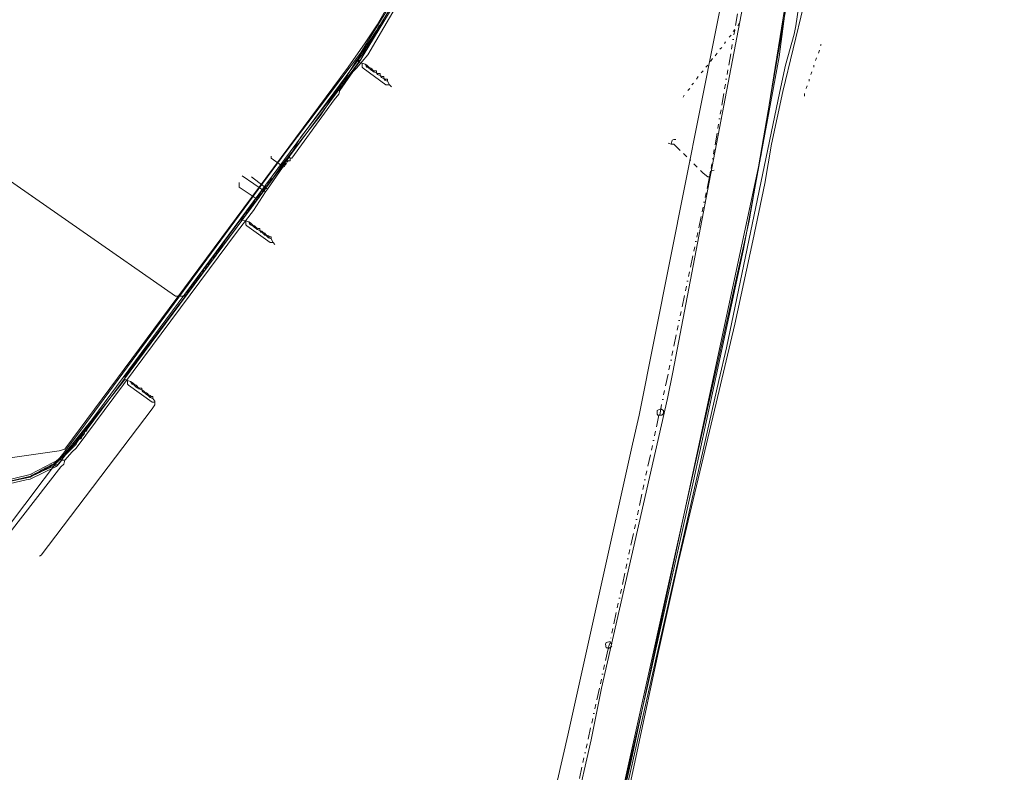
# Model space of a CAD drawing. Header units: metres. Extents: x 157984 to 159055, y 577129 to 578276.
# Tile 59 of 70: x 158432 to 158642, y 577849 to 578009. Entities that reach past the tile are written whole.
import ezdxf
from ezdxf.lldxf.tags import DXFTag

# ---------------------------------------------------------------- set-up
doc = ezdxf.new("R2010")
doc.units = ezdxf.units.M
doc.linetypes.add('RI-OVERIG', pattern=[17, 5, -2, 2, -2, 0, -2, 2, -2])
for name, color, linetype, lineweight, true_color in [('B-OI-KL-DATA_KPN_0000546663_VECT_16O029485-G', 3, 'KL-DATA-N', 18, 0x00ff00), ('B-OI-KL-DATA_LIANDER_0000574962_VECT_16O029485-G', 3, 'KL-DATA-N', 18, 0x00ff00), ('B-OI-KL-DATA_ZIGGO BV_0000546674_VECT_16O029485-G', 3, 'KL-DATA-N', 18, 0x00ff00), ('B-OI-KL-ET_LS_LIANDER_0000574962_VECT_16O029485-G', 1, 'KL-LS-N', 18, 0xff0000), ('B-OI-KL-ET_MS_LIANDER_0000574962_VECT_16O029485-G', 7, 'KL-MS-N', 18, 0xa50000), ('B-OI-KL-GAS_HD_LIANDER_0000574962_VECT_16O029485-G', 30, 'KL-GAS-HD-N', 18, 0xff7f00), ('B-OI-KL-GAS_LD_LIANDER_0000574962_VECT_16O029485-G', 40, 'KL-GAS-LD-N', 18, 0xffbf00), ('B-OI-KL-OVERIG_WSFRYSLANWETTERS_0000586330_VECT_16O029485-G', 7, 'Continuous', 18, 0x000000), ('B-OI-KL-WATER_VITENS_0000552354_VECT_16O029485-G', 160, 'KL-WATER-N', 18, 0x003fff), ('B-OI-KL-WATER_WBGR_0000574983_VECT_16O029485-G', 160, 'KL-WATER-N', 18, 0x003fff), ('B-OI-RI-DRUK_VDBGEMHARLINGEN_0000590425_VECT_16O029485-G', 7, 'RI-PERS', 18, 0xa500a5), ('B-OI-RI-VRIJVERVAL_VDBGEMHARLINGEN_0000590425_VECT_16O029485-G', 7, 'RI-OVERIG', 18, 0xff7fff)]:
    doc.layers.add(name, color=color, linetype=linetype, lineweight=lineweight, true_color=true_color)
doc.styles.get("Standard").update_dxf_attribs({"font": 'romans.shx'})
tags = doc.linetypes.add('KL-DATA-N', pattern='A,4,-1,[101,NLCS.SHX,S=0.5,R=0,X=0,Y=0],-1,4,-1,["D",Standard,S=1,R=0,X=-0.25,Y=-0.5],-1.5', length=12.5).pattern_tags.tags
tags[18] = DXFTag(74, 10)
tags = doc.linetypes.add('KL-GAS-HD-N', pattern='A,4,-1,[69,NLCS.SHX,S=0.5,R=0,X=0,Y=0],-1,4,-1,["H",Standard,S=1,R=0,X=0,Y=-0.5],-2', length=13).pattern_tags.tags
tags[18] = DXFTag(74, 10)
tags = doc.linetypes.add('KL-GAS-LD-N', pattern='A,4,-1,[69,NLCS.SHX,S=0.5,R=0,X=0,Y=0],-1,4,-1,["L",Standard,S=1,R=0,X=0.25,Y=-0.5],-2', length=13).pattern_tags.tags
tags[18] = DXFTag(74, 10)
tags = doc.linetypes.add('KL-LS-N', pattern='A,4,-1,[103,NLCS.SHX,S=0.75,R=0,X=0,Y=0],-1,4,-1,["L",Standard,S=1,R=0,X=0,Y=-0.5],-2', length=13).pattern_tags.tags
tags[18] = DXFTag(74, 10)
tags = doc.linetypes.add('KL-MS-N', pattern='A,4,-1,[103,NLCS.SHX,S=0.75,R=0,X=0,Y=0],-1,4,-1,["M",Standard,S=1,R=0,X=0,Y=-0.5],-2', length=13).pattern_tags.tags
tags[18] = DXFTag(74, 10)
doc.linetypes.add('KL-WATER-N', pattern='A,7,-0.5,[168,NLCS.SHX,S=0.75,R=0,X=0.75,Y=0],-2', length=9.5)
tags = doc.linetypes.add('RI-PERS', pattern='A,7,-2,["P",Standard,S=1.8,R=0,X=-0.5,Y=-0.9],-2,7,-2,[102,NLCS.SHX,S=1,R=180,X=0,Y=0],-2', length=22).pattern_tags.tags
tags[6] = DXFTag(74, 10)

msp = doc.modelspace()

# ---------------------------------------------------------------- linework, layer by layer
at = {"layer": 'B-OI-KL-DATA_KPN_0000546663_VECT_16O029485-G', "flags": 128}
for points in [[(158500.1, 577994.1), (158502.9, 577998.1), (158503.7, 577998.9), (158506.1, 578001.7), (158514.1, 578015.5), (158515.1, 578017.5), (158519.7, 578029.1), (158522.5, 578040.7), (158527.1, 578069.1), (158528.3, 578077.5), (158537.5, 578142.3), (158544.9, 578187.7), (158556.3, 578248.9), (158556.3, 578249.7), (158556.1, 578249.7)], [(158595.5, 578014.9), (158593.7, 578001.3), (158592.9, 577996.7), (158586.1, 577960.3), (158584.9, 577954.7), (158575.5, 577910.9), (158565.7, 577867.1), (158557.1, 577830.1), (158548.9, 577793.3), (158544.1, 577770.7), (158541.3, 577758.7), (158530.9, 577714.1), (158529.9, 577707.5), (158528.9, 577702.9), (158527.9, 577698.3), (158527.7, 577697.3)], [(158500.1, 577994.1), (158499.5, 577994.1), (158499.1, 577993.7), (158491.7, 577984.1), (158489.3, 577979.9)], [(158500.1, 577994.1), (158499.9, 577993.3), (158498.9, 577992.1), (158489.9, 577979.7), (158489.5, 577979.7)], [(158488.1, 577978.1), (158487.9, 577977.7)], [(158488.3, 577978.5), (158488.1, 577978.1)], [(158488.1, 577978.1), (158488.3, 577977.9)], [(158488.5, 577978.7), (158488.3, 577978.5)], [(158488.3, 577978.5), (158488.5, 577978.3)], [(158488.5, 577978.3), (158488.3, 577977.9)], [(158488.7, 577979.1), (158488.5, 577978.7)], [(158488.5, 577978.7), (158488.7, 577978.5)], [(158488.7, 577978.5), (158488.5, 577978.3)], [(158488.9, 577979.3), (158488.7, 577979.1)], [(158488.7, 577979.1), (158488.9, 577978.9)], [(158488.9, 577978.9), (158488.7, 577978.5)], [(158489.3, 577979.9), (158488.9, 577979.3)], [(158488.9, 577979.3), (158489.1, 577979.1)], [(158489.1, 577979.1), (158488.9, 577978.9)], [(158489.5, 577979.7), (158489.5, 577979.1), (158489.1, 577979.1)], [(158489.3, 577979.9), (158489.5, 577979.7)], [(158487.9, 577977.7), (158484.7, 577973.1)], [(158488.3, 577977.9), (158487.9, 577977.7)], [(158484.3, 577972.5), (158479.3, 577975.9)], [(158484.7, 577973.1), (158481.3, 577975.7)], [(158484.3, 577972.5), (158481.7, 577968.5), (158478.3, 577964.1), (158443.9, 577917.9), (158443.1, 577917.1), (158441.5, 577915.3)], [(158484.7, 577973.1), (158484.3, 577972.5)], [(158441.5, 577915.3), (158440.9, 577915.3), (158440.5, 577914.9), (158439.9, 577914.1), (158439.5, 577913.9), (158434.1, 577911.3), (158433.3, 577911.1), (158428.7, 577910.1), (158426.9, 577910.1), (158422.7, 577910.7), (158422.3, 577910.9), (158417.5, 577914.5), (158416.5, 577914.5), (158416.3, 577914.3), (158411.1, 577908.5), (158411.1, 577907.1)], [(158441.5, 577915.3), (158441.3, 577914.5), (158440.7, 577913.9), (158414.1, 577879.7), (158412.1, 577878.7)]]:
    msp.add_lwpolyline(points, dxfattribs=at)
at = {"layer": 'B-OI-KL-DATA_LIANDER_0000574962_VECT_16O029485-G', "flags": 128}
msp.add_lwpolyline([(158640.5, 578275.3), (158640.7, 578274.7), (158640.3, 578272.9), (158639.1, 578268.3), (158638.5, 578264.9), (158636.3, 578251.5), (158633.9, 578239.1), (158620.7, 578171.5), (158618.3, 578151.9), (158617.5, 578146.7), (158616.1, 578139.3), (158616.1, 578132.1), (158615.9, 578129.3), (158613.5, 578114.3), (158608.9, 578096.9), (158598.1, 578029.3), (158594.7, 578009.1), (158587.3, 577966.3), (158540.3, 577754.5), (158516.7, 577645.5), (158512.5, 577620.1), (158512.7, 577619.7), (158514.3, 577587.5), (158514.3, 577583.7), (158514.1, 577583.7)], dxfattribs=at)
at = {"layer": 'B-OI-KL-DATA_ZIGGO BV_0000546674_VECT_16O029485-G', "flags": 128}
msp.add_lwpolyline([(158641.7, 578275.9), (158641.3, 578275.9), (158635.5, 578249.9), (158621.1, 578174.3), (158589.9, 577980.5), (158562.3, 577851.9), (158516.5, 577648.1), (158511.1, 577615.1)], dxfattribs=at)
at = {"layer": 'B-OI-KL-ET_LS_LIANDER_0000574962_VECT_16O029485-G', "flags": 128}
for points in [[(158508.3, 578007.5), (158507.9, 578006.9)], [(158508.5, 578007.9), (158508.3, 578007.5)], [(158508.3, 578007.5), (158508.5, 578007.3)], [(158508.7, 578008.1), (158508.5, 578007.9)], [(158508.5, 578007.9), (158508.7, 578007.7)], [(158508.7, 578007.7), (158508.5, 578007.3)], [(158508.9, 578008.5), (158508.7, 578008.1)], [(158508.7, 578008.1), (158508.9, 578007.9)], [(158508.9, 578007.9), (158508.7, 578007.7)], [(158509.1, 578008.7), (158508.9, 578008.5)], [(158508.9, 578008.5), (158509.1, 578008.3)], [(158509.1, 578008.3), (158508.9, 578007.9)], [(158509.5, 578009.1), (158509.1, 578008.7)], [(158509.1, 578008.7), (158509.3, 578008.7)], [(158509.3, 578008.7), (158509.1, 578008.3)], [(158509.5, 578009.1), (158509.3, 578008.7)], [(158509.5, 578009.3), (158509.5, 578009.1)], [(158507.9, 578006.9), (158503.9, 578000.7)], [(158508.1, 578006.7), (158504.5, 578000.5), (158504.1, 578000.5)], [(158507.9, 578006.9), (158508.1, 578006.7)], [(158508.5, 578007.3), (158508.1, 578006.7)], [(158503.7, 578000.5), (158501.7, 577997.3)], [(158504.1, 578000.1), (158501.9, 577997.1)], [(158503.9, 578000.7), (158503.7, 578000.5)], [(158503.7, 578000.5), (158504.1, 578000.3)], [(158503.9, 578000.7), (158504.1, 578000.5)], [(158504.1, 578000.5), (158504.1, 578000.3)], [(158504.1, 578000.3), (158504.1, 578000.1)], [(158504.1, 578000.1), (158504.9, 577999.9)], [(158504.9, 577999.9), (158504.9, 577999.1), (158505.1, 577998.9), (158509.9, 577995.3), (158510.7, 577995.3)], [(158504.9, 577999.9), (158505.5, 577999.7)], [(158505.5, 577999.7), (158505.9, 577999.5)], [(158505.5, 577999.7), (158505.7, 577999.3)], [(158505.9, 577999.5), (158505.7, 577999.3)], [(158505.7, 577999.3), (158505.9, 577999.1)], [(158505.9, 577999.5), (158506.1, 577999.3)], [(158506.1, 577999.3), (158505.9, 577999.1)], [(158505.9, 577999.1), (158506.3, 577998.9)], [(158506.1, 577999.3), (158506.3, 577999.1)], [(158506.3, 577999.1), (158506.7, 577998.9)], [(158506.3, 577999.1), (158506.3, 577998.9)], [(158501.5, 577997.1), (158501.3, 577996.7)], [(158501.7, 577997.3), (158501.5, 577997.1)], [(158501.5, 577997.1), (158501.7, 577996.9)], [(158501.7, 577997.3), (158501.9, 577997.1)], [(158501.9, 577997.1), (158501.7, 577996.9)], [(158506.3, 577998.9), (158506.5, 577998.7)], [(158506.7, 577998.9), (158506.5, 577998.7)], [(158506.5, 577998.7), (158506.7, 577998.5)], [(158506.7, 577998.9), (158506.9, 577998.7)], [(158506.9, 577998.7), (158506.7, 577998.5)], [(158506.7, 577998.5), (158507.1, 577998.3)], [(158506.9, 577998.7), (158507.1, 577998.5)], [(158507.1, 577998.5), (158507.5, 577998.3)], [(158507.1, 577998.5), (158507.1, 577998.3)], [(158507.1, 577998.3), (158507.3, 577998.1)], [(158507.5, 577998.3), (158507.3, 577998.1)], [(158507.3, 577998.1), (158507.9, 577997.9)], [(158507.5, 577998.3), (158507.9, 577998.3), (158507.9, 577997.9)], [(158507.9, 577997.9), (158508.3, 577997.7)], [(158507.9, 577997.9), (158508.1, 577997.5)], [(158508.3, 577997.7), (158508.1, 577997.5)], [(158508.1, 577997.5), (158508.7, 577997.3)], [(158508.3, 577997.7), (158508.7, 577997.7), (158508.7, 577997.3)], [(158508.7, 577997.3), (158509.1, 577997.1)], [(158508.7, 577997.3), (158508.9, 577996.9)], [(158509.1, 577997.1), (158508.9, 577996.9)], [(158509.1, 577997.1), (158509.5, 577997.1), (158509.5, 577996.7)], [(158403.3, 577995.3), (158403.3, 577994.3), (158403.9, 577992.9), (158465.1, 577950.3), (158466.9, 577950.3)], [(158500.5, 577995.5), (158495.9, 577988.7), (158493.1, 577985.1), (158487.7, 577978.1)], [(158500.7, 577995.9), (158500.5, 577995.5)], [(158500.9, 577995.7), (158500.5, 577995.5)], [(158500.9, 577996.1), (158500.7, 577995.9)], [(158500.7, 577995.9), (158500.9, 577995.7)], [(158501.1, 577996.5), (158500.9, 577996.1)], [(158500.9, 577996.1), (158501.1, 577996.1)], [(158501.1, 577996.1), (158500.9, 577995.7)], [(158501.3, 577996.7), (158501.1, 577996.5)], [(158501.1, 577996.5), (158501.3, 577996.3)], [(158501.3, 577996.3), (158501.1, 577996.1)], [(158501.3, 577996.7), (158501.5, 577996.5)], [(158501.5, 577996.5), (158501.3, 577996.3)], [(158501.7, 577996.9), (158501.5, 577996.5)], [(158508.9, 577996.9), (158509.5, 577996.7)], [(158509.5, 577996.7), (158509.9, 577996.5)], [(158509.5, 577996.7), (158509.7, 577996.3)], [(158509.9, 577996.5), (158509.7, 577996.3)], [(158509.7, 577996.3), (158510.3, 577996.1)], [(158509.9, 577996.5), (158510.3, 577996.5), (158510.3, 577996.1)], [(158510.3, 577996.1), (158510.7, 577995.3)], [(158510.7, 577995.3), (158511.1, 577994.9)], [(158487.7, 577978.1), (158485.5, 577979.7), (158485.5, 577980.1)], [(158487.7, 577978.1), (158485.9, 577975.5)], [(158482.3, 577971.1), (158478.7, 577973.5), (158478.7, 577974.5)], [(158484.7, 577973.9), (158484.3, 577973.7)], [(158484.7, 577973.9), (158484.5, 577973.5)], [(158484.9, 577974.5), (158484.7, 577974.1)], [(158485.1, 577974.3), (158484.7, 577974.1)], [(158484.7, 577974.1), (158484.7, 577973.9)], [(158485.3, 577974.7), (158484.9, 577974.5)], [(158484.9, 577974.5), (158485.1, 577974.3)], [(158485.3, 577974.7), (158485.1, 577974.3)], [(158485.5, 577975.3), (158485.3, 577974.9)], [(158485.7, 577975.1), (158485.3, 577974.9)], [(158485.3, 577974.9), (158485.3, 577974.7)], [(158485.9, 577975.5), (158485.5, 577975.3)], [(158485.5, 577975.3), (158485.7, 577975.1)], [(158485.9, 577975.5), (158485.7, 577975.1)], [(158482.9, 577971.9), (158482.7, 577971.5)], [(158483.1, 577972.1), (158482.9, 577971.9)], [(158482.9, 577971.9), (158483.1, 577971.7)], [(158483.3, 577972.3), (158483.1, 577972.1)], [(158483.1, 577972.1), (158483.3, 577971.9)], [(158483.3, 577971.9), (158483.1, 577971.7)], [(158483.5, 577972.7), (158483.3, 577972.3)], [(158483.3, 577972.3), (158483.5, 577972.1)], [(158483.5, 577972.1), (158483.3, 577971.9)], [(158483.7, 577972.9), (158483.5, 577972.7)], [(158483.5, 577972.7), (158483.7, 577972.5)], [(158483.7, 577972.5), (158483.5, 577972.1)], [(158483.9, 577973.1), (158483.7, 577972.9)], [(158483.7, 577972.9), (158483.9, 577972.7)], [(158483.9, 577972.7), (158483.7, 577972.5)], [(158484.1, 577973.5), (158483.9, 577973.1)], [(158483.9, 577973.1), (158484.1, 577973.1)], [(158484.1, 577973.1), (158483.9, 577972.7)], [(158484.3, 577973.7), (158484.1, 577973.5)], [(158484.1, 577973.5), (158484.3, 577973.3)], [(158484.3, 577973.3), (158484.1, 577973.1)], [(158484.3, 577973.7), (158484.5, 577973.5)], [(158484.5, 577973.5), (158484.3, 577973.3)], [(158481.3, 577969.7), (158480.7, 577968.9)], [(158481.5, 577969.9), (158481.3, 577969.7)], [(158481.3, 577969.7), (158481.5, 577969.5)], [(158482.1, 577970.5), (158481.5, 577969.9)], [(158481.5, 577969.9), (158481.7, 577969.7)], [(158481.7, 577969.7), (158481.5, 577969.5)], [(158482.1, 577970.5), (158481.7, 577969.7)], [(158482.3, 577970.7), (158482.1, 577970.5)], [(158482.5, 577971.3), (158482.3, 577971.1)], [(158482.3, 577971.1), (158482.3, 577970.9)], [(158482.3, 577970.9), (158482.5, 577970.9)], [(158482.3, 577970.9), (158482.3, 577970.7)], [(158482.5, 577970.9), (158482.3, 577970.7)], [(158482.7, 577971.5), (158482.5, 577971.3)], [(158482.5, 577971.3), (158482.7, 577971.1)], [(158482.7, 577971.1), (158482.5, 577970.9)], [(158482.7, 577971.5), (158482.9, 577971.3)], [(158482.9, 577971.3), (158482.7, 577971.1)], [(158483.1, 577971.7), (158482.9, 577971.3)], [(158480.1, 577968.1), (158479.5, 577967.3)], [(158480.3, 577967.9), (158479.7, 577967.1)], [(158480.7, 577968.9), (158480.1, 577968.1)], [(158480.1, 577968.1), (158480.3, 577967.9)], [(158480.9, 577968.7), (158480.3, 577967.9)], [(158480.7, 577968.9), (158480.9, 577968.7)], [(158481.5, 577969.5), (158480.9, 577968.7)], [(158478.9, 577966.5), (158475.5, 577961.9)], [(158479.3, 577966.5), (158475.7, 577961.7)], [(158479.1, 577966.7), (158478.9, 577966.5)], [(158478.9, 577966.5), (158479.1, 577966.5)], [(158479.1, 577966.7), (158479.3, 577966.7)], [(158479.1, 577966.7), (158479.1, 577966.5)], [(158479.1, 577966.5), (158479.3, 577966.5)], [(158479.5, 577967.3), (158479.3, 577966.9)], [(158479.7, 577967.1), (158479.3, 577966.9)], [(158479.3, 577966.9), (158479.3, 577966.7)], [(158479.3, 577966.7), (158479.3, 577966.5)], [(158479.3, 577966.5), (158480.1, 577966.3)], [(158479.5, 577967.3), (158479.7, 577967.1)], [(158480.1, 577966.3), (158480.1, 577965.5), (158480.3, 577965.3), (158485.3, 577961.7), (158485.9, 577961.7)], [(158480.1, 577966.3), (158480.7, 577966.1)], [(158480.7, 577966.1), (158481.1, 577965.9)], [(158480.7, 577966.1), (158480.9, 577965.7)], [(158481.1, 577965.9), (158480.9, 577965.7)], [(158480.9, 577965.7), (158481.1, 577965.5)], [(158481.1, 577965.9), (158481.3, 577965.7)], [(158481.3, 577965.7), (158481.1, 577965.5)], [(158481.1, 577965.5), (158481.5, 577965.3)], [(158481.3, 577965.7), (158481.5, 577965.5)], [(158481.5, 577965.5), (158481.9, 577965.3)], [(158481.5, 577965.5), (158481.5, 577965.3)], [(158481.5, 577965.3), (158481.7, 577965.1)], [(158481.9, 577965.3), (158481.7, 577965.1)], [(158481.7, 577965.1), (158481.9, 577964.9)], [(158481.9, 577965.3), (158482.1, 577965.1)], [(158482.1, 577965.1), (158481.9, 577964.9)], [(158481.9, 577964.9), (158482.3, 577964.7)], [(158482.1, 577965.1), (158482.3, 577964.9)], [(158482.3, 577964.9), (158482.7, 577964.7)], [(158482.3, 577964.9), (158482.3, 577964.7)], [(158482.3, 577964.7), (158482.5, 577964.5)], [(158482.7, 577964.7), (158482.5, 577964.5)], [(158482.5, 577964.5), (158483.1, 577964.3)], [(158482.7, 577964.7), (158483.1, 577964.7), (158483.1, 577964.3)], [(158483.1, 577964.3), (158483.5, 577964.1)], [(158483.1, 577964.3), (158483.3, 577963.9)], [(158483.5, 577964.1), (158483.3, 577963.9)], [(158483.3, 577963.9), (158483.7, 577963.7)], [(158483.5, 577964.1), (158483.7, 577963.9)], [(158483.7, 577963.9), (158484.1, 577963.7)], [(158483.7, 577963.9), (158483.7, 577963.7)], [(158483.7, 577963.7), (158483.9, 577963.5)], [(158484.1, 577963.7), (158483.9, 577963.5)], [(158483.9, 577963.5), (158484.1, 577963.3)], [(158484.1, 577963.7), (158484.3, 577963.5)], [(158484.3, 577963.5), (158484.1, 577963.3)], [(158484.3, 577963.5), (158484.5, 577963.3)], [(158475.5, 577961.9), (158474.9, 577961.1)], [(158475.7, 577961.7), (158475.1, 577960.9)], [(158475.5, 577961.9), (158475.7, 577961.7)], [(158484.1, 577963.3), (158484.5, 577963.1)], [(158484.5, 577963.3), (158484.9, 577963.1)], [(158484.5, 577963.3), (158484.5, 577963.1)], [(158484.5, 577963.1), (158484.7, 577962.9)], [(158484.9, 577963.1), (158484.7, 577962.9)], [(158484.7, 577962.9), (158484.9, 577962.7)], [(158484.9, 577963.1), (158485.1, 577962.9)], [(158485.1, 577962.9), (158484.9, 577962.7)], [(158484.9, 577962.7), (158485.5, 577962.5)], [(158485.1, 577962.9), (158485.5, 577962.9), (158485.5, 577962.5)], [(158485.5, 577962.5), (158485.9, 577961.7)], [(158485.9, 577961.7), (158486.3, 577961.3)], [(158473.7, 577959.5), (158473.3, 577958.9)], [(158473.9, 577959.3), (158473.5, 577958.7)], [(158474.3, 577960.3), (158473.7, 577959.5)], [(158473.7, 577959.5), (158473.9, 577959.3)], [(158474.5, 577960.1), (158473.9, 577959.3)], [(158474.9, 577961.1), (158474.3, 577960.3)], [(158474.3, 577960.3), (158474.5, 577960.1)], [(158475.1, 577960.9), (158474.5, 577960.1)], [(158474.9, 577961.1), (158475.1, 577960.9)], [(158471.9, 577957.1), (158471.7, 577956.7)], [(158472.1, 577957.3), (158471.9, 577957.1)], [(158471.9, 577957.1), (158472.1, 577956.9)], [(158472.5, 577957.9), (158472.1, 577957.3)], [(158472.1, 577957.3), (158472.3, 577957.1)], [(158472.3, 577957.1), (158472.1, 577956.9)], [(158472.7, 577957.7), (158472.3, 577957.1)], [(158472.7, 577958.1), (158472.5, 577957.9)], [(158472.5, 577957.9), (158472.7, 577957.7)], [(158473.1, 577958.7), (158472.7, 577958.1)], [(158472.7, 577958.1), (158472.9, 577957.9)], [(158472.9, 577957.9), (158472.7, 577957.7)], [(158473.3, 577958.5), (158472.9, 577957.9)], [(158473.3, 577958.9), (158473.1, 577958.7)], [(158473.1, 577958.7), (158473.3, 577958.5)], [(158473.3, 577958.9), (158473.5, 577958.7)], [(158473.5, 577958.7), (158473.3, 577958.5)], [(158369.7, 577956.1), (158369.3, 577955.3), (158369.5, 577955.1), (158372.5, 577953.1), (158369.5, 577948.5), (158393.5, 577932.5), (158393.5, 577932.1), (158396.1, 577930.7), (158396.1, 577930.3), (158414.5, 577917.7), (158415.9, 577915.9), (158422.3, 577911.5), (158428.3, 577910.5), (158434.3, 577911.9), (158440.1, 577914.5), (158454.3, 577932.5)], [(158470.5, 577955.1), (158470.3, 577954.9)], [(158470.7, 577955.5), (158470.5, 577955.1)], [(158470.5, 577955.1), (158470.7, 577954.9)], [(158470.9, 577955.7), (158470.7, 577955.5)], [(158470.7, 577955.5), (158470.9, 577955.3)], [(158470.9, 577955.3), (158470.7, 577954.9)], [(158471.1, 577955.9), (158470.9, 577955.7)], [(158470.9, 577955.7), (158471.1, 577955.5)], [(158471.1, 577955.5), (158470.9, 577955.3)], [(158471.3, 577956.3), (158471.1, 577955.9)], [(158471.1, 577955.9), (158471.3, 577955.7)], [(158471.3, 577955.7), (158471.1, 577955.5)], [(158471.5, 577956.5), (158471.3, 577956.3)], [(158471.3, 577956.3), (158471.5, 577956.1)], [(158471.5, 577956.1), (158471.3, 577955.7)], [(158471.7, 577956.7), (158471.5, 577956.5)], [(158471.5, 577956.5), (158471.7, 577956.3)], [(158471.7, 577956.3), (158471.5, 577956.1)], [(158471.7, 577956.7), (158471.9, 577956.5)], [(158471.9, 577956.5), (158471.7, 577956.3)], [(158472.1, 577956.9), (158471.9, 577956.5)], [(158468.9, 577952.9), (158468.7, 577952.7)], [(158469.1, 577953.3), (158468.9, 577952.9)], [(158468.9, 577952.9), (158469.1, 577952.9)], [(158469.1, 577952.9), (158468.9, 577952.5)], [(158469.3, 577953.5), (158469.1, 577953.3)], [(158469.1, 577953.3), (158469.3, 577953.1)], [(158469.3, 577953.1), (158469.1, 577952.9)], [(158469.5, 577953.7), (158469.3, 577953.5)], [(158469.3, 577953.5), (158469.5, 577953.3)], [(158469.5, 577953.3), (158469.3, 577953.1)], [(158469.7, 577954.1), (158469.5, 577953.7)], [(158469.5, 577953.7), (158469.7, 577953.7)], [(158469.7, 577953.7), (158469.5, 577953.3)], [(158469.9, 577954.3), (158469.7, 577954.1)], [(158469.7, 577954.1), (158469.9, 577953.9)], [(158469.9, 577953.9), (158469.7, 577953.7)], [(158470.1, 577954.7), (158469.9, 577954.3)], [(158469.9, 577954.3), (158470.1, 577954.1)], [(158470.1, 577954.1), (158469.9, 577953.9)], [(158470.3, 577954.9), (158470.1, 577954.7)], [(158470.1, 577954.7), (158470.3, 577954.5)], [(158470.3, 577954.5), (158470.1, 577954.1)], [(158470.3, 577954.9), (158470.5, 577954.7)], [(158470.5, 577954.7), (158470.3, 577954.5)], [(158470.7, 577954.9), (158470.5, 577954.7)], [(158467.7, 577951.3), (158467.5, 577950.9)], [(158467.9, 577951.3), (158467.5, 577950.9)], [(158467.5, 577950.9), (158467.5, 577950.7)], [(158467.9, 577951.7), (158467.7, 577951.3)], [(158467.7, 577951.3), (158467.9, 577951.3)], [(158468.1, 577951.9), (158467.9, 577951.7)], [(158467.9, 577951.7), (158468.1, 577951.5)], [(158468.1, 577951.5), (158467.9, 577951.3)], [(158468.3, 577952.1), (158468.1, 577951.9)], [(158468.1, 577951.9), (158468.3, 577951.7)], [(158468.3, 577951.7), (158468.1, 577951.5)], [(158468.5, 577952.5), (158468.3, 577952.1)], [(158468.3, 577952.1), (158468.5, 577952.1)], [(158468.5, 577952.1), (158468.3, 577951.7)], [(158468.7, 577952.7), (158468.5, 577952.5)], [(158468.5, 577952.5), (158468.7, 577952.3)], [(158468.7, 577952.3), (158468.5, 577952.1)], [(158468.7, 577952.7), (158468.9, 577952.5)], [(158468.9, 577952.5), (158468.7, 577952.3)], [(158467.1, 577950.1), (158454.3, 577933.1), (158454.3, 577932.5)], [(158467.1, 577950.5), (158466.9, 577950.3)], [(158466.9, 577950.3), (158467.1, 577950.1)], [(158467.5, 577950.7), (158467.1, 577950.5)], [(158467.1, 577950.5), (158467.3, 577950.3)], [(158467.3, 577950.3), (158467.1, 577950.1)], [(158467.5, 577950.7), (158467.3, 577950.3)], [(158454.3, 577932.5), (158454.9, 577932.3)], [(158454.9, 577932.3), (158454.9, 577931.5), (158455.1, 577931.3), (158460.1, 577927.7), (158460.7, 577927.7)], [(158454.9, 577932.3), (158455.5, 577932.1)], [(158455.5, 577932.1), (158455.9, 577931.9)], [(158455.5, 577932.1), (158455.7, 577931.7)], [(158455.9, 577931.9), (158455.7, 577931.7)], [(158455.9, 577931.9), (158456.1, 577931.7)], [(158455.7, 577931.7), (158455.9, 577931.5)], [(158456.1, 577931.7), (158455.9, 577931.5)], [(158455.9, 577931.5), (158456.3, 577931.3)], [(158456.1, 577931.7), (158456.3, 577931.5)], [(158456.3, 577931.5), (158456.7, 577931.3)], [(158456.3, 577931.5), (158456.3, 577931.3)], [(158456.3, 577931.3), (158456.5, 577931.1)], [(158456.7, 577931.3), (158456.5, 577931.1)], [(158456.5, 577931.1), (158456.7, 577930.9)], [(158456.7, 577931.3), (158456.9, 577931.1)], [(158456.9, 577931.1), (158456.7, 577930.9)], [(158456.7, 577930.9), (158457.1, 577930.7)], [(158456.9, 577931.1), (158457.1, 577930.9)], [(158457.1, 577930.9), (158457.5, 577930.7)], [(158457.1, 577930.9), (158457.1, 577930.7)], [(158457.1, 577930.7), (158457.3, 577930.5)], [(158457.5, 577930.7), (158457.3, 577930.5)], [(158457.3, 577930.5), (158457.9, 577930.3)], [(158457.5, 577930.7), (158457.9, 577930.7), (158457.9, 577930.3)], [(158457.9, 577930.3), (158458.3, 577930.1)], [(158457.9, 577930.3), (158458.1, 577929.9)], [(158458.3, 577930.1), (158458.1, 577929.9)], [(158458.1, 577929.9), (158458.5, 577929.7)], [(158458.3, 577930.1), (158458.5, 577929.9)], [(158458.5, 577929.9), (158458.9, 577929.7)], [(158458.5, 577929.9), (158458.5, 577929.7)], [(158460.7, 577927.7), (158460.7, 577927.1), (158460.1, 577926.3), (158436.5, 577895.1), (158436.1, 577894.9)], [(158458.5, 577929.7), (158458.7, 577929.5)], [(158458.9, 577929.7), (158458.7, 577929.5)], [(158458.7, 577929.5), (158458.9, 577929.3)], [(158458.9, 577929.7), (158459.1, 577929.5)], [(158459.1, 577929.5), (158458.9, 577929.3)], [(158458.9, 577929.3), (158459.3, 577929.1)], [(158459.1, 577929.5), (158459.3, 577929.3)], [(158459.3, 577929.3), (158459.7, 577929.1)], [(158459.3, 577929.3), (158459.3, 577929.1)], [(158459.3, 577929.1), (158459.5, 577928.9)], [(158459.7, 577929.1), (158459.5, 577928.9)], [(158459.5, 577928.9), (158459.7, 577928.7)], [(158459.7, 577929.1), (158459.9, 577928.9)], [(158459.9, 577928.9), (158459.7, 577928.7)], [(158459.7, 577928.7), (158460.3, 577928.5)], [(158459.9, 577928.9), (158460.3, 577928.9), (158460.3, 577928.5)], [(158460.3, 577928.5), (158460.7, 577927.9)], [(158460.7, 577927.9), (158460.7, 577927.7)], [(158460.7, 577927.9), (158460.7, 577927.7)]]:
    msp.add_lwpolyline(points, dxfattribs=at)
at = {"layer": 'B-OI-KL-ET_MS_LIANDER_0000574962_VECT_16O029485-G', "flags": 128}
for points in [[(158518.3, 578026.9), (158513.9, 578016.1), (158504.1, 577999.9), (158446.3, 577921.9)], [(158600.3, 578021.5), (158599.7, 578016.1), (158598.9, 578012.1), (158594.5, 577993.9), (158592.1, 577982.7), (158590.7, 577974.3), (158588.1, 577962.1), (158584.3, 577944.3), (158580.3, 577927.5), (158572.3, 577893.7), (158567.9, 577873.9), (158559.5, 577834.7), (158557.9, 577828.1), (158542.3, 577758.7), (158540.5, 577751.5), (158534.3, 577725.1), (158531.1, 577710.3), (158521.3, 577662.5), (158521.1, 577660.9), (158513.9, 577616.1), (158512.5, 577603.7), (158511.5, 577597.5), (158511.3, 577597.1)], [(158445.9, 577921.7), (158445.7, 577921.3)], [(158446.1, 577921.5), (158445.7, 577921.3)], [(158446.3, 577921.9), (158445.9, 577921.7)], [(158445.9, 577921.7), (158446.1, 577921.5)], [(158446.3, 577921.9), (158446.1, 577921.5)], [(158444.5, 577919.7), (158444.1, 577919.1)], [(158444.7, 577920.1), (158444.5, 577919.7)], [(158444.9, 577919.9), (158444.5, 577919.7)], [(158444.9, 577920.3), (158444.7, 577920.1)], [(158444.7, 577920.1), (158444.9, 577919.9)], [(158445.1, 577920.5), (158444.9, 577920.3)], [(158444.9, 577920.3), (158445.1, 577920.1)], [(158445.1, 577920.1), (158444.9, 577919.9)], [(158445.3, 577920.9), (158445.1, 577920.5)], [(158445.1, 577920.5), (158445.3, 577920.5)], [(158445.3, 577920.5), (158445.1, 577920.1)], [(158445.7, 577921.1), (158445.3, 577920.9)], [(158445.3, 577920.9), (158445.5, 577920.7)], [(158445.5, 577920.7), (158445.3, 577920.5)], [(158445.7, 577921.1), (158445.5, 577920.7)], [(158445.7, 577921.3), (158445.7, 577921.1)], [(158442.1, 577917.3), (158441.9, 577917.1)], [(158442.3, 577917.5), (158442.1, 577917.3)], [(158442.1, 577917.3), (158442.3, 577917.1)], [(158442.5, 577917.7), (158442.3, 577917.5)], [(158442.3, 577917.5), (158442.5, 577917.3)], [(158442.5, 577917.3), (158442.3, 577917.1)], [(158442.7, 577917.9), (158442.5, 577917.7)], [(158442.5, 577917.7), (158442.7, 577917.5)], [(158442.7, 577917.5), (158442.5, 577917.3)], [(158442.9, 577918.1), (158442.7, 577917.9)], [(158442.7, 577917.9), (158442.9, 577917.7)], [(158442.9, 577917.7), (158442.7, 577917.5)], [(158443.1, 577918.3), (158442.9, 577918.1)], [(158442.9, 577918.1), (158443.1, 577917.9)], [(158443.1, 577917.9), (158442.9, 577917.7)], [(158443.3, 577918.5), (158443.1, 577918.3)], [(158443.1, 577918.3), (158443.3, 577918.1)], [(158443.3, 577918.1), (158443.1, 577917.9)], [(158443.5, 577918.7), (158443.3, 577918.5)], [(158443.3, 577918.5), (158443.5, 577918.3)], [(158443.5, 577918.3), (158443.3, 577918.1)], [(158443.7, 577918.9), (158443.5, 577918.7)], [(158443.5, 577918.7), (158443.7, 577918.5)], [(158443.7, 577918.5), (158443.5, 577918.3)], [(158444.1, 577919.1), (158443.7, 577918.9)], [(158443.7, 577918.9), (158443.9, 577918.7)], [(158443.9, 577918.7), (158443.7, 577918.5)], [(158444.1, 577919.1), (158443.9, 577918.7)], [(158439.7, 577915.1), (158439.5, 577914.9)], [(158439.9, 577915.3), (158439.7, 577915.1)], [(158439.7, 577915.1), (158439.9, 577914.9)], [(158440.1, 577915.5), (158439.9, 577915.3)], [(158439.9, 577915.3), (158440.1, 577915.1)], [(158440.1, 577915.1), (158439.9, 577914.9)], [(158440.3, 577915.7), (158440.1, 577915.5)], [(158440.1, 577915.5), (158440.3, 577915.3)], [(158440.3, 577915.3), (158440.1, 577915.1)], [(158440.5, 577915.9), (158440.3, 577915.7)], [(158440.3, 577915.7), (158440.5, 577915.5)], [(158440.5, 577915.5), (158440.3, 577915.3)], [(158440.7, 577916.1), (158440.5, 577915.9)], [(158440.5, 577915.9), (158440.7, 577915.7)], [(158440.7, 577915.7), (158440.5, 577915.5)], [(158440.9, 577916.3), (158440.7, 577916.1)], [(158440.7, 577916.1), (158440.9, 577915.9)], [(158440.9, 577915.9), (158440.7, 577915.7)], [(158441.3, 577916.5), (158440.9, 577916.3)], [(158440.9, 577916.3), (158441.1, 577916.1)], [(158441.1, 577916.1), (158440.9, 577915.9)], [(158441.3, 577916.3), (158441.1, 577916.1)], [(158441.5, 577916.7), (158441.3, 577916.5)], [(158441.3, 577916.5), (158441.3, 577916.3)], [(158441.7, 577916.5), (158441.3, 577916.3)], [(158441.7, 577916.9), (158441.5, 577916.7)], [(158441.5, 577916.7), (158441.7, 577916.5)], [(158441.9, 577917.1), (158441.7, 577916.9)], [(158441.7, 577916.9), (158441.9, 577916.7)], [(158441.9, 577916.7), (158441.7, 577916.5)], [(158441.9, 577917.1), (158442.1, 577916.9)], [(158442.1, 577916.9), (158441.9, 577916.7)], [(158442.3, 577917.1), (158442.1, 577916.9)], [(158419.1, 577913.7), (158422.7, 577911.3), (158428.3, 577910.5), (158434.1, 577911.7)], [(158436.5, 577913.1), (158436.1, 577912.9)], [(158436.7, 577913.3), (158436.5, 577913.1)], [(158436.5, 577913.1), (158436.5, 577912.9)], [(158436.9, 577913.1), (158436.5, 577912.9)], [(158437.1, 577913.5), (158436.7, 577913.3)], [(158436.7, 577913.3), (158436.9, 577913.1)], [(158437.1, 577913.3), (158436.9, 577913.1)], [(158437.5, 577913.7), (158437.1, 577913.5)], [(158437.1, 577913.5), (158437.1, 577913.3)], [(158437.5, 577913.5), (158437.1, 577913.3)], [(158437.9, 577913.9), (158437.5, 577913.7)], [(158437.5, 577913.7), (158437.5, 577913.5)], [(158437.9, 577913.7), (158437.5, 577913.5)], [(158438.3, 577914.1), (158437.9, 577913.9)], [(158437.9, 577913.9), (158437.9, 577913.7)], [(158438.3, 577913.9), (158437.9, 577913.7)], [(158438.7, 577914.3), (158438.3, 577914.1)], [(158438.3, 577914.1), (158438.3, 577913.9)], [(158438.7, 577914.1), (158438.3, 577913.9)], [(158439.1, 577914.5), (158438.7, 577914.3)], [(158438.7, 577914.3), (158438.7, 577914.1)], [(158439.1, 577914.3), (158438.7, 577914.1)], [(158439.3, 577914.7), (158439.1, 577914.5)], [(158439.1, 577914.5), (158439.1, 577914.3)], [(158439.5, 577914.5), (158439.1, 577914.3)], [(158439.5, 577914.9), (158439.3, 577914.7)], [(158439.3, 577914.7), (158439.5, 577914.5)], [(158439.5, 577914.9), (158439.7, 577914.7)], [(158439.7, 577914.7), (158439.5, 577914.5)], [(158439.9, 577914.9), (158439.7, 577914.7)], [(158434.5, 577912.1), (158434.1, 577911.7)], [(158434.5, 577911.9), (158434.1, 577911.7)], [(158434.9, 577912.3), (158434.5, 577912.1)], [(158434.5, 577912.1), (158434.5, 577911.9)], [(158434.9, 577912.1), (158434.5, 577911.9)], [(158435.3, 577912.5), (158434.9, 577912.3)], [(158434.9, 577912.3), (158434.9, 577912.1)], [(158435.3, 577912.3), (158434.9, 577912.1)], [(158435.7, 577912.7), (158435.3, 577912.5)], [(158435.3, 577912.5), (158435.3, 577912.3)], [(158435.7, 577912.5), (158435.3, 577912.3)], [(158436.1, 577912.9), (158435.7, 577912.7)], [(158435.7, 577912.7), (158435.7, 577912.5)], [(158436.1, 577912.7), (158435.7, 577912.5)], [(158436.1, 577912.9), (158436.1, 577912.7)], [(158436.5, 577912.9), (158436.1, 577912.7)]]:
    msp.add_lwpolyline(points, dxfattribs=at)
at = {"layer": 'B-OI-KL-GAS_HD_LIANDER_0000574962_VECT_16O029485-G', "flags": 128}
msp.add_lwpolyline([(158417.7, 577886.5), (158418.1, 577886.5), (158429.1, 577900.7), (158444.9, 577921.7), (158488.7, 577981.1), (158500.3, 577996.5), (158504.5, 578002.1), (158512.9, 578015.7), (158518.5, 578029.5), (158522.5, 578048.7), (158535.7, 578140.9), (158538.3, 578155.3), (158539.1, 578160.7), (158541.1, 578175.7), (158541.7, 578178.9), (158554.7, 578249.3)], dxfattribs=at)
at = {"layer": 'B-OI-KL-GAS_LD_LIANDER_0000574962_VECT_16O029485-G', "flags": 128}
msp.add_lwpolyline([(158596.9, 578021.9), (158587.3, 577966.3), (158540.3, 577754.5), (158516.7, 577645.5), (158504.3, 577571.9), (158497.9, 577561.5), (158490.5, 577553.3), (158489.3, 577552.3), (158488.7, 577541.5), (158488.7, 577522.7), (158488.5, 577520.5), (158475.3, 577394.1)], dxfattribs=at)
at = {"layer": 'B-OI-KL-OVERIG_WSFRYSLANWETTERS_0000586330_VECT_16O029485-G', "flags": 128}
for points in [[(158585.3, 578008.5), (158584.9, 578007.9)], [(158583.5, 578005.9), (158583.1, 578005.5)], [(158584.3, 578007.1), (158583.9, 578006.7)], [(158581.5, 578003.3), (158581.1, 578002.9)], [(158582.3, 578004.5), (158582.1, 578004.1)], [(158602.7, 578003.9), (158602.5, 578003.7)], [(158580.5, 578002.1), (158580.1, 578001.5)], [(158601.7, 578001.1), (158601.5, 578000.5)], [(158602.3, 578002.7), (158602.1, 578002.1)], [(158578.5, 577999.5), (158578.1, 577999.1)], [(158579.5, 578000.9), (158579.1, 578000.3)], [(158601.1, 577999.5), (158601.1, 577999.1)], [(158576.5, 577997.1), (158576.1, 577996.5)], [(158577.5, 577998.3), (158577.1, 577997.9)], [(158600.7, 577998.1), (158600.5, 577997.5)], [(158575.5, 577995.7), (158575.1, 577995.3)], [(158599.7, 577995.1), (158599.5, 577994.5)], [(158600.1, 577996.5), (158600.1, 577996.1)], [(158573.5, 577993.1), (158573.3, 577992.7)], [(158574.7, 577994.5), (158574.3, 577994.1)], [(158599.1, 577993.5), (158599.1, 577992.9)]]:
    msp.add_lwpolyline(points, dxfattribs=at)
at = {"layer": 'B-OI-KL-WATER_VITENS_0000552354_VECT_16O029485-G', "flags": 128}
for points in [[(158529.5, 578093.9), (158527.1, 578075.7), (158524.3, 578057.3), (158521.3, 578039.3), (158520.9, 578037.7), (158518.9, 578029.7), (158518.3, 578028.1), (158513.5, 578016.1), (158512.7, 578014.7), (158504.9, 578001.7), (158504.1, 578000.7), (158447.3, 577923.9), (158445.5, 577921.7), (158440.7, 577915.7), (158434.1, 577912.3), (158427.7, 577910.7), (158427.5, 577910.9), (158420.5, 577912.5), (158416.7, 577915.7), (158416.1, 577915.7), (158415.7, 577915.3), (158409.1, 577907.7)], [(158599.1, 578020.5), (158597.3, 578007.9), (158596.9, 578006.1), (158595.1, 577999.5), (158593.9, 577993.9), (158582.5, 577939.3), (158580.9, 577932.3), (158539.9, 577750.9), (158521.9, 577662.5), (158518.5, 577646.9), (158518.3, 577646.7)]]:
    msp.add_lwpolyline(points, dxfattribs=at)
at = {"layer": 'B-OI-KL-WATER_WBGR_0000574983_VECT_16O029485-G', "flags": 128}
msp.add_lwpolyline([(158538.1, 578093.3), (158552.1, 578090.1), (158583.5, 578084.9), (158587.5, 578084.1), (158594.7, 578082.7), (158595.5, 578082.3), (158596.9, 578080.7), (158597.3, 578078.7), (158597.3, 578076.7), (158593.9, 578053.7), (158593.1, 578049.3), (158571.1, 577934.1), (158569.9, 577928.5), (158555.9, 577866.7), (158553.7, 577855.7), (158550.3, 577841.1), (158539.7, 577796.1), (158536.1, 577780.1), (158527.9, 577744.1), (158524.5, 577728.3), (158523.5, 577722.7), (158521.1, 577712.7), (158518.7, 577703.5), (158516.7, 577694.5), (158513.3, 577678.1), (158512.3, 577674.1), (158508.7, 577659.9), (158508.3, 577658.9), (158503.7, 577647.5), (158503.3, 577646.9), (158499.1, 577639.7), (158493.7, 577628.1), (158491.1, 577620.1), (158490.3, 577615.9), (158489.5, 577613.3), (158488.7, 577611.5), (158488.3, 577609.9), (158484.7, 577593.3), (158483.9, 577590.3), (158482.9, 577582.3), (158482.5, 577580.5), (158481.7, 577577.5), (158478.7, 577543.1), (158478.7, 577529.9), (158479.1, 577517.1), (158479.3, 577516.3), (158478.9, 577516.3)], dxfattribs=at)
at = {"layer": 'B-OI-RI-DRUK_VDBGEMHARLINGEN_0000590425_VECT_16O029485-G', "ltscale": 0.5, "flags": 128}
for points in [[(158276.3, 578094.1), (158254.5, 578035.7), (158254.3, 578029.1), (158254.5, 578029.1), (158324.5, 577979.5), (158337.3, 577970.7), (158390.9, 577933.5), (158404.3, 577924.5), (158419.3, 577914.3), (158440.3, 577917.3), (158441.5, 577917.7), (158501.9, 577999.1), (158505.5, 578004.3), (158508.1, 578008.1), (158511.1, 578013.5), (158514.5, 578020.5), (158515.5, 578023.1), (158517.1, 578027.1), (158519.1, 578033.7), (158520.9, 578041.9), (158521.9, 578047.9), (158526.9, 578078.7), (158527.1, 578081.3), (158525.3, 578084.7), (158524.9, 578085.9), (158525.1, 578088.9), (158525.3, 578089.3), (158525.5, 578089.5)], [(158525.7, 578089.7), (158527.5, 578092.9), (158528.1, 578093.3), (158529.3, 578094.3), (158529.9, 578094.5), (158591.1, 578085.5), (158593.1, 578082.9), (158587.3, 578042.5), (158586.7, 578039.5), (158563.9, 577924.9), (158562.5, 577918.7), (158548.7, 577856.7), (158538.7, 577813.1), (158505.1, 577669.3), (158504.1, 577665.9), (158484.9, 577638.5), (158472.1, 577615.1), (158463.1, 577557.9), (158467.5, 577535.3), (158468.1, 577533.3), (158479.3, 577499.7), (158472.3, 577421.3), (158471.1, 577409.5), (158465.5, 577357.3), (158463.3, 577334.9), (158459.9, 577299.5), (158452.7, 577274.3), (158452.7, 577269.1)]]:
    msp.add_lwpolyline(points, dxfattribs=at)
at = {"layer": 'B-OI-RI-VRIJVERVAL_VDBGEMHARLINGEN_0000590425_VECT_16O029485-G', "ltscale": 0.5, "flags": 128}
for points in [[(158586.3, 578018.9), (158579.1, 577976.9)], [(158570.7, 577982.7), (158570.1, 577982.9)], [(158570.7, 577982.7), (158570.9, 577983.5), (158571.3, 577983.7), (158571.7, 577983.7)], [(158570.7, 577982.7), (158571.3, 577982.7), (158577.5, 577976.5), (158578.5, 577975.7), (158578.9, 577975.7)], [(158579.1, 577976.9), (158578.9, 577975.7)], [(158579.1, 577976.9), (158579.9, 577977.1)], [(158578.9, 577975.7), (158568.5, 577926.3)], [(158568.5, 577926.3), (158567.7, 577925.9), (158567.7, 577925.1), (158567.9, 577924.9), (158568.1, 577924.9)], [(158568.5, 577926.3), (158569.1, 577925.9), (158569.1, 577925.3), (158568.7, 577924.9), (158568.3, 577924.9)], [(158568.5, 577926.3), (158568.3, 577924.9)], [(158568.1, 577924.9), (158557.7, 577876.7)], [(158568.1, 577924.9), (158568.3, 577924.9)], [(158557.7, 577876.7), (158556.9, 577876.5), (158556.7, 577876.1), (158556.9, 577875.3), (158557.3, 577875.3)], [(158557.7, 577876.5), (158557.3, 577875.3)], [(158557.3, 577875.1), (158558.1, 577875.7)], [(158557.3, 577875.3), (158557.3, 577875.1)], [(158557.7, 577876.7), (158557.7, 577876.5)], [(158557.7, 577876.5), (158558.1, 577876.1)], [(158557.3, 577875.1), (158545.5, 577822.1)]]:
    msp.add_lwpolyline(points, dxfattribs=at)

doc.saveas('drawing.dxf')
